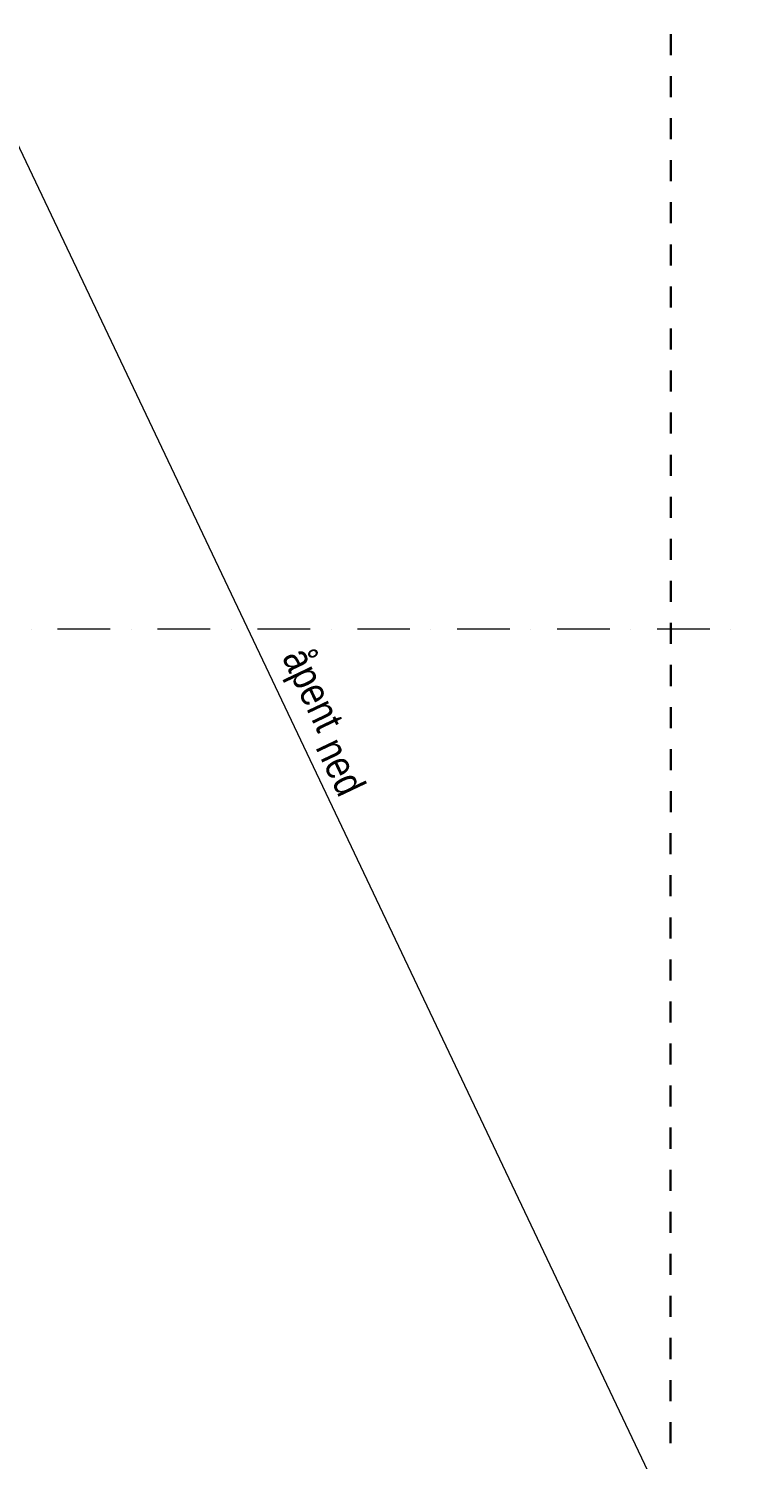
# Model space of a CAD drawing. Extents: x 16 to 1175, y 16 to 826.
# Tile 206 of 208: x 883 to 952, y 167 to 303. Entities that reach past the tile are written whole.
import ezdxf

# ---------------------------------------------------------------- set-up
doc = ezdxf.new("R2010")
doc.units = 0
doc.header["$MEASUREMENT"] = 0
doc.layers.add('Layer 1', color=7, linetype='Continuous', lineweight=0)

# ---------------------------------------------------------------- blocks, each defined once
blk = doc.blocks.new('Block_167')
at = {"layer": 'Layer 1', "char_height": 0.2, "attachment_point": 7, "rotation": 295.4}
for s, insert in [('\\C251;\\c5263440;\\FArial Narrow|b0|i0|c1;\\H2.833315;\\W1.000002;åpent ', (906.46, 242.73)), ('\\C251;\\c5263440;\\FArial Narrow|b0|i0|c1;\\H2.833315;\\W1.000002;ned', (910.38, 234.49))]:
    blk.add_mtext(s, dxfattribs=dict(at, insert=insert))
blk = doc.blocks.new('Block_0')
at = {"layer": 'Layer 1', "color": 251, "lineweight": 5, "true_color": 0x505050}
blk.add_line((861.29, 335.72), (952.18, 144.34), dxfattribs=at)
at = {"layer": 'Layer 1', "color": 5, "lineweight": 35, "true_color": 0x0000ff}
for p, q in [((944.25, 300.34), (944.25, 302.34)), ((944.25, 296.34), (944.25, 298.34)), ((944.25, 292.34), (944.25, 294.34)), ((944.24, 288.34), (944.25, 290.34)), ((944.24, 284.34), (944.24, 286.34)), ((944.24, 280.34), (944.24, 282.34)), ((944.24, 276.34), (944.24, 278.34)), ((944.24, 272.34), (944.24, 274.34)), ((944.24, 268.34), (944.24, 270.34)), ((944.23, 264.34), (944.23, 266.34)), ((944.23, 260.34), (944.23, 262.34)), ((944.23, 256.34), (944.23, 258.34)), ((944.23, 252.34), (944.23, 254.34)), ((944.22, 248.34), (944.23, 250.34)), ((944.22, 244.34), (944.22, 246.34)), ((944.22, 240.34), (944.22, 242.34)), ((944.22, 236.34), (944.22, 238.34)), ((944.22, 232.34), (944.22, 234.34)), ((944.22, 228.34), (944.22, 230.34)), ((944.21, 224.34), (944.21, 226.34)), ((944.21, 220.34), (944.21, 222.34)), ((944.21, 216.34), (944.21, 218.34)), ((944.21, 212.34), (944.21, 214.34)), ((944.2, 208.34), (944.21, 210.34)), ((944.2, 204.34), (944.2, 206.34)), ((944.2, 200.34), (944.2, 202.34)), ((944.2, 196.34), (944.2, 198.34)), ((944.2, 192.34), (944.2, 194.34)), ((944.2, 188.34), (944.2, 190.34)), ((944.19, 184.34), (944.19, 186.34)), ((944.19, 180.34), (944.19, 182.34)), ((944.19, 176.34), (944.19, 178.34)), ((944.19, 172.34), (944.19, 174.34)), ((944.19, 168.34), (944.19, 170.34))]:
    blk.add_line(p, q, dxfattribs=at)
at = {"layer": 'Layer 1', "color": 251, "lineweight": 20, "true_color": 0x6a6a6a}
for p, q in [((883.43, 245.74), (883.43, 245.74)), ((890.93, 245.74), (885.93, 245.74)), ((892.93, 245.74), (892.93, 245.74)), ((900.43, 245.74), (895.43, 245.74)), ((902.43, 245.74), (902.43, 245.74)), ((909.93, 245.74), (904.93, 245.74)), ((911.93, 245.74), (911.93, 245.74)), ((919.43, 245.74), (914.43, 245.74)), ((921.43, 245.74), (921.43, 245.74)), ((928.93, 245.74), (923.93, 245.74)), ((930.93, 245.74), (930.93, 245.74)), ((938.43, 245.74), (933.43, 245.74)), ((940.43, 245.74), (940.43, 245.74)), ((947.93, 245.74), (942.93, 245.74)), ((949.93, 245.74), (949.93, 245.74))]:
    blk.add_line(p, q, dxfattribs=at)
at = {"layer": 'Layer 1'}
blk.add_blockref('Block_167', (0, 0), dxfattribs=at)

msp = doc.modelspace()

# ---------------------------------------------------------------- block references
at = {"layer": 'Layer 1'}
msp.add_blockref('Block_0', (0, 0), dxfattribs=at)

doc.saveas('drawing.dxf')
